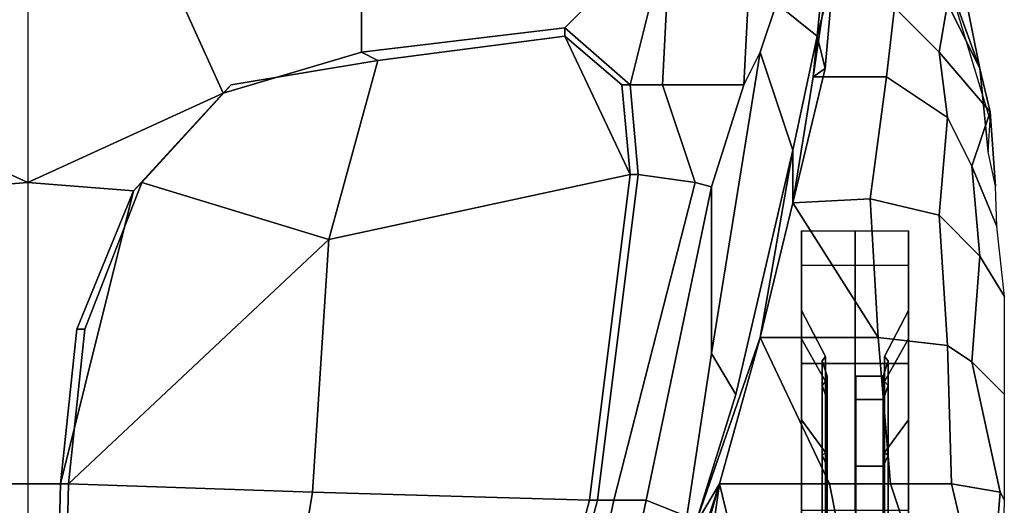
# Model space of a CAD drawing. Header units: inches. Extents: x -65076 to -46572, y -27630 to -20330.
# Tile 8 of 19: x -54989 to -53955, y -26043 to -25533. Entities that reach past the tile are written whole.
import ezdxf

# ---------------------------------------------------------------- set-up
doc = ezdxf.new("R2010")
doc.units = ezdxf.units.IN
doc.header["$MEASUREMENT"] = 0
doc.linetypes.add('ACAD_ISO07W100', pattern=[3, 0, -3])
doc.layers.get('0').update_dxf_attribs({"true_color": 0xc2ced6})
doc.layers.add('VOITURE', color=174, linetype='Continuous')

# ---------------------------------------------------------------- blocks, each defined once
blk = doc.blocks.new('F6')
at = {"linetype": 'Continuous'}
for points in [[(24.569, 10.708, 0.308), (23.819, 6.708, 1.308), (25.069, 5.708, -1.692), (26.319, 10.558, -1.192)], [(25.569, 10.808, -15.442), (24.944, 4.458, -12.942), (25.319, 6.958, -17.817)], [(25.819, 10.458, -7.192), (25.319, 4.708, -7.192), (24.944, 4.458, -12.942), (25.569, 10.808, -15.442)], [(26.319, 10.558, -1.192), (25.069, 5.708, -1.692), (25.319, 4.708, -7.192), (25.819, 10.458, -7.192)], [(17.319, 5.958, 4.058), (20.569, 9.208, 3.178), (11.069, 7.578, 4.678), (11.069, 5.208, 4.808)], [(19.319, 4.208, 3.808), (20.569, 9.208, 3.178), (17.319, 5.958, 4.058)], [(20.319, 4.208, 3.558), (20.569, 9.208, 3.178), (19.319, 4.208, 3.808)], [(22.819, 4.208, 2.308), (23.069, 9.208, 2.308), (20.569, 9.208, 3.178), (20.319, 4.208, 3.558)], [(23.319, 5.208, 0.558), (23.819, 6.708, 1.308), (23.069, 9.208, 2.308), (22.819, 4.208, 2.308)], [(29.069, 6.708, -22.192), (30.069, 4.708, -23.192), (29.569, 7.208, -24.942), (28.319, 8.208, -24.942)], [(27.444, 6.583, -17.942), (28.819, 5.208, -18.442), (29.069, 6.708, -22.192), (27.319, 7.958, -22.067)], [(11.069, 5.208, 4.808), (11.069, 7.578, 4.678), (5.569, 6.708, 5.558), (6.819, 3.958, 5.058)], [(30.069, 4.708, -23.192), (29.069, 7.458, -26.442), (29.569, 7.208, -24.942)], [(30.069, 4.708, -23.192), (30.319, 2.155, -24.067), (30.387, 3.13, -26.192), (29.069, 7.458, -26.442)], [(24.944, 4.458, -12.942), (27.194, 4.458, -13.567), (27.444, 6.583, -17.942), (25.319, 6.958, -17.817)], [(-5.181, 3.958, 5.058), (-3.931, 6.708, 5.558), (0.819, 6.458, 5.438), (0.819, 1.208, 5.058)], [(6.819, 3.958, 5.058), (5.569, 6.708, 5.558), (0.819, 6.458, 5.438), (0.819, 1.208, 5.058)], [(23.819, 6.708, 1.308), (23.319, 5.208, 0.558), (24.319, 2.208, -1.692), (25.069, 5.708, -1.692)], [(28.819, 5.208, -18.442), (30.387, 3.38, -19.442), (30.069, 4.708, -23.192), (29.069, 6.708, -22.192)], [(27.194, 4.458, -13.567), (29.069, 3.208, -14.692), (28.819, 5.208, -18.442), (27.444, 6.583, -17.942)], [(17.319, 5.708, 3.558), (17.319, 5.958, 4.058), (11.069, 5.208, 4.808), (11.569, 4.958, 4.308)], [(19.069, 4.208, 3.308), (19.319, 4.208, 3.808), (17.319, 5.958, 4.058), (17.319, 5.708, 3.558)], [(17.319, 5.708, 3.558), (19.319, 1.458, 3.058), (19.069, 4.208, 3.308)], [(25.069, 5.708, -1.692), (24.319, 2.208, -1.692), (24.319, 0.583, -8.942), (25.319, 4.708, -7.192)], [(11.569, 4.958, 4.308), (11.069, 5.208, 4.808), (6.819, 3.958, 5.058), (7.069, 4.208, 4.558)], [(23.319, 5.208, 0.558), (21.819, -4.042, -1.192), (22.569, -5.292, -2.192), (24.319, 2.208, -1.692)], [(21.819, 1.083, 2.683), (21.819, -4.042, -1.192), (23.319, 5.208, 0.558), (22.819, 4.208, 2.308)], [(29.069, 3.208, -14.692), (29.819, 1.708, -15.692), (30.387, 3.38, -19.442), (28.819, 5.208, -18.442)], [(25.319, 4.708, -7.192), (24.319, 0.583, -8.942), (24.944, 4.458, -12.942)], [(30.387, 3.38, -19.442), (30.547, 1.101, -21.192), (30.319, 2.155, -24.067), (30.069, 4.708, -23.192)], [(24.319, 0.583, -8.942), (26.694, 0.708, -9.567), (27.194, 4.458, -13.567), (24.944, 4.458, -12.942)], [(26.694, 0.708, -9.567), (28.819, 0.208, -10.942), (29.069, 3.208, -14.692), (27.194, 4.458, -13.567)], [(-5.181, 3.958, 5.058), (0.819, 1.208, 5.058), (-2.431, 0.958, 4.808)], [(6.819, 3.958, 5.058), (0.819, 1.208, 5.058), (4.069, 0.958, 4.808)], [(7.069, 4.208, 4.558), (6.819, 3.958, 5.058), (4.069, 0.958, 4.808), (4.319, 1.208, 4.308)], [(19.319, 1.458, 3.058), (19.569, 1.458, 3.558), (19.319, 4.208, 3.808), (19.069, 4.208, 3.308)], [(19.319, 1.458, 3.058), (19.569, 1.458, 3.558), (19.319, 4.208, 3.808), (19.069, 4.208, 3.308)], [(21.319, 1.208, 2.808), (20.319, 4.208, 3.558), (19.319, 4.208, 3.808), (19.569, 1.458, 3.558)], [(21.319, 1.208, 2.808), (21.819, 1.083, 2.683), (22.819, 4.208, 2.308), (20.319, 4.208, 3.558)], [(29.819, 1.708, -15.692), (30.588, -0.143, -17.192), (30.547, 1.101, -21.192), (30.387, 3.38, -19.442)], [(28.819, 0.208, -10.942), (30.069, -1.052, -11.942), (29.819, 1.708, -15.692), (29.069, 3.208, -14.692)], [(24.319, 2.208, -1.692), (22.569, -5.292, -2.192), (21.319, -9.292, -2.692), (23.319, -3.542, -5.817)], [(24.319, 2.208, -1.692), (23.319, -3.542, -5.817), (24.319, 0.583, -8.942)], [(30.069, -1.052, -11.942), (30.819, -2.292, -13.442), (30.588, -0.143, -17.192), (29.819, 1.708, -15.692)], [(18.069, -8.542, 1.558), (18.319, -8.542, 2.058), (19.569, 1.458, 3.558), (19.319, 1.458, 3.058)], [(18.819, -8.542, 1.558), (21.319, 1.208, 2.808), (19.569, 1.458, 3.558), (18.319, -8.542, 2.058)], [(-2.431, 0.958, 4.808), (0.819, 1.208, 5.058), (0.819, -8.042, 4.058), (-0.181, -8.042, 4.308)], [(4.069, 0.958, 4.808), (0.819, 1.208, 5.058), (0.819, -8.042, 4.058), (1.819, -8.042, 4.308)], [(4.069, 0.958, 4.808), (1.819, -8.042, 4.308), (2.319, -3.292, 4.558)], [(4.319, 1.208, 4.308), (4.069, 0.958, 4.808), (2.319, -3.292, 4.558), (2.569, -3.292, 4.058)], [(18.819, -8.542, 1.558), (19.819, -8.542, 0.558), (21.819, 1.083, 2.683), (21.319, 1.208, 2.808)], [(19.819, -8.542, 0.558), (21.069, -9.042, -1.692), (21.819, -4.042, -1.192), (21.819, 1.083, 2.683)], [(26.944, -3.542, -6.567), (26.694, 0.708, -9.567), (24.319, 0.583, -8.942)], [(26.944, -3.542, -6.567), (29.069, -3.792, -7.692), (28.819, 0.208, -10.942), (26.694, 0.708, -9.567)], [(23.319, -3.542, -5.817), (26.944, -3.542, -6.567), (24.319, 0.583, -8.942)], [(29.069, -3.792, -7.692), (29.819, -4.292, -9.192), (30.069, -1.052, -11.942), (28.819, 0.208, -10.942)], [(24.59, -1.329, -28.011), (24.59, -3.588, -27.075), (24.59, -2.716, -22.692), (24.59, -0.271, -22.692)], [(26.235, -1.338, -28.007), (24.59, -1.329, -28.011), (24.59, -0.271, -22.692), (26.235, -0.281, -22.692)], [(24.59, -0.271, -22.692), (24.59, -2.716, -22.692), (24.59, -3.588, -18.31), (24.59, -1.329, -17.374)], [(26.235, -0.281, -22.692), (24.59, -0.271, -22.692), (24.59, -1.329, -17.374), (26.235, -1.338, -17.378)], [(27.879, -1.329, -28.011), (26.235, -1.338, -28.007), (26.235, -0.281, -22.692), (27.879, -0.271, -22.692)], [(27.879, -0.271, -22.692), (26.235, -0.281, -22.692), (26.235, -1.338, -17.378), (27.879, -1.329, -17.374)], [(27.879, -3.588, -27.075), (27.879, -1.329, -28.011), (27.879, -0.271, -22.692), (27.879, -2.716, -22.692)], [(27.879, -2.716, -22.692), (27.879, -0.271, -22.692), (27.879, -1.329, -17.374), (27.879, -3.588, -18.31)], [(29.819, -4.292, -9.192), (30.819, -5.292, -10.692), (30.819, -2.292, -13.442), (30.069, -1.052, -11.942)], [(24.59, -4.341, -32.52), (24.59, -6.07, -30.791), (24.59, -3.588, -27.075), (24.59, -1.329, -28.011)], [(26.235, -4.349, -32.513), (24.59, -4.341, -32.52), (24.59, -1.329, -28.011), (26.235, -1.338, -28.007)], [(24.59, -1.329, -17.374), (24.59, -3.588, -18.31), (24.59, -6.07, -14.594), (24.59, -4.341, -12.865)], [(26.235, -1.338, -17.378), (24.59, -1.329, -17.374), (24.59, -4.341, -12.865), (26.235, -4.349, -12.872)], [(27.879, -4.341, -32.52), (26.235, -4.349, -32.513), (26.235, -1.338, -28.007), (27.879, -1.329, -28.011)], [(27.879, -1.329, -17.374), (26.235, -1.338, -17.378), (26.235, -4.349, -12.872), (27.879, -4.341, -12.865)], [(27.879, -6.07, -30.791), (27.879, -4.341, -32.52), (27.879, -1.329, -28.011), (27.879, -3.588, -27.075)], [(27.879, -3.588, -18.31), (27.879, -1.329, -17.374), (27.879, -4.341, -12.865), (27.879, -6.07, -14.594)], [(2.569, -3.292, 4.058), (2.319, -3.292, 4.558), (1.819, -8.042, 4.308), (2.069, -8.042, 3.808)], [(23.319, -3.542, -5.817), (21.319, -9.292, -2.692), (22.069, -8.042, -3.817)], [(22.069, -8.042, -3.817), (25.444, -8.042, -4.442), (23.319, -3.542, -5.817)], [(25.444, -8.042, -4.442), (27.319, -8.042, -5.067), (26.944, -3.542, -6.567), (23.319, -3.542, -5.817)], [(27.319, -8.042, -5.067), (29.194, -8.042, -6.067), (29.069, -3.792, -7.692), (26.944, -3.542, -6.567)], [(30.694, -8.292, -7.192), (29.819, -4.292, -9.192), (29.069, -3.792, -7.692), (29.194, -8.042, -6.067)], [(21.819, -4.042, -1.192), (21.069, -9.042, -1.692), (21.319, -9.292, -2.692), (22.569, -5.292, -2.192)], [(25.327, -4.896, -26.533), (25.221, -5.015, -26.484), (25.221, -4.26, -22.692), (25.327, -4.132, -22.692)], [(25.327, -4.132, -22.692), (25.221, -4.26, -22.692), (25.221, -5.015, -18.901), (25.327, -4.896, -18.852)], [(27.249, -5.015, -26.484), (27.142, -4.896, -26.533), (27.142, -4.132, -22.692), (27.249, -4.26, -22.692)], [(27.249, -4.26, -22.692), (27.142, -4.132, -22.692), (27.142, -4.896, -18.852), (27.249, -5.015, -18.901)], [(24.59, -8.85, -35.533), (24.59, -9.786, -33.274), (24.59, -6.07, -30.791), (24.59, -4.341, -32.52)], [(26.235, -8.854, -35.523), (24.59, -8.85, -35.533), (24.59, -4.341, -32.52), (26.235, -4.349, -32.513)], [(24.59, -4.341, -12.865), (24.59, -6.07, -14.594), (24.59, -9.786, -12.111), (24.59, -8.85, -9.852)], [(26.235, -4.349, -12.872), (24.59, -4.341, -12.865), (24.59, -8.85, -9.852), (26.235, -8.854, -9.862)], [(25.221, -5.015, -26.484), (25.377, -5.45, -26.304), (25.377, -4.731, -22.692), (25.221, -4.26, -22.692)], [(25.221, -4.26, -22.692), (25.377, -4.731, -22.692), (25.377, -5.45, -19.081), (25.221, -5.015, -18.901)], [(27.879, -8.85, -35.533), (26.235, -8.854, -35.523), (26.235, -4.349, -32.513), (27.879, -4.341, -32.52)], [(27.879, -4.341, -12.865), (26.235, -4.349, -12.872), (26.235, -8.854, -9.862), (27.879, -8.85, -9.852)], [(27.092, -5.45, -26.304), (27.249, -5.015, -26.484), (27.249, -4.26, -22.692), (27.092, -4.731, -22.692)], [(27.092, -4.731, -22.692), (27.249, -4.26, -22.692), (27.249, -5.015, -18.901), (27.092, -5.45, -19.081)], [(27.879, -9.786, -33.274), (27.879, -8.85, -35.533), (27.879, -4.341, -32.52), (27.879, -6.07, -30.791)], [(27.879, -6.07, -14.594), (27.879, -4.341, -12.865), (27.879, -8.85, -9.852), (27.879, -9.786, -12.111)], [(30.694, -8.292, -7.192), (30.819, -8.542, -8.817), (30.819, -5.292, -10.692), (29.819, -4.292, -9.192)], [(26.245, -9.963, -24.435), (26.255, -5.45, -26.304), (26.255, -4.731, -22.692), (26.245, -9.617, -22.692)], [(26.245, -9.617, -22.692), (26.255, -4.731, -22.692), (26.255, -5.45, -19.081), (26.245, -9.963, -20.95)], [(26.255, -5.45, -26.304), (27.092, -5.45, -26.304), (27.092, -4.731, -22.692), (26.255, -4.731, -22.692)], [(26.255, -4.731, -22.692), (27.092, -4.731, -22.692), (27.092, -5.45, -19.081), (26.255, -5.45, -19.081)], [(25.327, -7.072, -29.789), (25.221, -7.163, -29.699), (25.221, -5.015, -26.484), (25.327, -4.896, -26.533)], [(25.327, -4.896, -18.852), (25.221, -5.015, -18.901), (25.221, -7.163, -15.686), (25.327, -7.072, -15.596)], [(25.221, -7.163, -29.699), (25.377, -7.495, -29.366), (25.377, -5.45, -26.304), (25.221, -5.015, -26.484)], [(25.221, -5.015, -18.901), (25.377, -5.45, -19.081), (25.377, -7.495, -16.019), (25.221, -7.163, -15.686)], [(27.092, -7.495, -29.366), (27.249, -7.163, -29.699), (27.249, -5.015, -26.484), (27.092, -5.45, -26.304)], [(27.092, -5.45, -19.081), (27.249, -5.015, -18.901), (27.249, -7.163, -15.686), (27.092, -7.495, -16.019)], [(27.249, -7.163, -29.699), (27.142, -7.072, -29.789), (27.142, -4.896, -26.533), (27.249, -5.015, -26.484)], [(27.249, -5.015, -18.901), (27.142, -4.896, -18.852), (27.142, -7.072, -15.596), (27.249, -7.163, -15.686)], [(26.245, -10.95, -25.911), (26.255, -7.495, -29.366), (26.255, -5.45, -26.304), (26.245, -9.963, -24.435)], [(26.245, -9.963, -20.95), (26.255, -5.45, -19.081), (26.255, -7.495, -16.019), (26.245, -10.95, -19.474)], [(26.255, -7.495, -29.366), (27.092, -7.495, -29.366), (27.092, -5.45, -26.304), (26.255, -5.45, -26.304)], [(26.255, -5.45, -19.081), (27.092, -5.45, -19.081), (27.092, -7.495, -16.019), (26.255, -7.495, -16.019)], [(25.327, -10.328, -31.965), (25.221, -10.377, -31.847), (25.221, -7.163, -29.699), (25.327, -7.072, -29.789)], [(25.327, -7.072, -15.596), (25.221, -7.163, -15.686), (25.221, -10.377, -13.538), (25.327, -10.328, -13.42)], [(25.221, -10.377, -31.847), (25.377, -10.557, -31.412), (25.377, -7.495, -29.366), (25.221, -7.163, -29.699)], [(25.221, -7.163, -15.686), (25.377, -7.495, -16.019), (25.377, -10.557, -13.973), (25.221, -10.377, -13.538)], [(27.092, -10.557, -31.412), (27.249, -10.377, -31.847), (27.249, -7.163, -29.699), (27.092, -7.495, -29.366)], [(27.092, -7.495, -16.019), (27.249, -7.163, -15.686), (27.249, -10.377, -13.538), (27.092, -10.557, -13.973)], [(27.249, -10.377, -31.847), (27.142, -10.328, -31.965), (27.142, -7.072, -29.789), (27.249, -7.163, -29.699)], [(27.249, -7.163, -15.686), (27.142, -7.072, -15.596), (27.142, -10.328, -13.42), (27.249, -10.377, -13.538)], [(26.245, -12.427, -26.898), (26.255, -10.557, -31.412), (26.255, -7.495, -29.366), (26.245, -10.95, -25.911)], [(26.245, -10.95, -19.474), (26.255, -7.495, -16.019), (26.255, -10.557, -13.973), (26.245, -12.427, -18.487)], [(26.255, -10.557, -31.412), (27.092, -10.557, -31.412), (27.092, -7.495, -29.366), (26.255, -7.495, -29.366)], [(26.255, -7.495, -16.019), (27.092, -7.495, -16.019), (27.092, -10.557, -13.973), (26.255, -10.557, -13.973)], [(-0.181, -8.042, 4.308), (0.819, -8.042, 4.058), (0.819, -18.792, 1.558), (0.069, -18.542, 1.058)], [(1.819, -8.042, 4.308), (0.819, -8.042, 4.058), (0.819, -18.792, 1.558), (1.569, -18.542, 1.058)], [(2.069, -8.042, 3.808), (1.819, -8.042, 4.308), (1.569, -18.542, 1.058), (1.819, -18.542, 0.558)], [(21.319, -9.292, -2.692), (18.694, -18.292, -3.817), (22.069, -8.042, -3.817)], [(20.569, -13.292, -3.317), (21.319, -13.292, -3.442), (22.069, -8.042, -3.817)], [(21.319, -13.292, -3.442), (23.319, -13.167, -3.567), (22.069, -8.042, -3.817)], [(26.444, -13.042, -4.317), (25.444, -8.042, -4.442), (22.069, -8.042, -3.817), (23.319, -13.167, -3.567)], [(26.444, -13.042, -4.317), (28.944, -12.917, -5.192), (27.319, -8.042, -5.067), (25.444, -8.042, -4.442)], [(28.944, -12.917, -5.192), (30.319, -12.792, -6.567), (29.194, -8.042, -6.067), (27.319, -8.042, -5.067)], [(30.319, -12.792, -6.567), (30.694, -8.292, -7.192), (29.194, -8.042, -6.067)], [(30.319, -12.792, -6.567), (30.721, -12.963, -8.067), (30.819, -8.542, -8.817), (30.694, -8.292, -7.192)], [(15.319, -18.792, -0.692), (15.569, -18.792, -0.192), (18.319, -8.542, 2.058), (18.069, -8.542, 1.558)], [(16.819, -18.042, -0.692), (18.819, -8.542, 1.558), (18.319, -8.542, 2.058), (15.569, -18.792, -0.192)], [(16.819, -18.042, -0.692), (17.819, -18.042, -1.442), (19.819, -8.542, 0.558), (18.819, -8.542, 1.558)], [(17.819, -18.042, -1.442), (18.694, -18.292, -3.817), (21.069, -9.042, -1.692), (19.819, -8.542, 0.558)]]:
    blk.add_3dface(points, dxfattribs=at)
at = {"color": 230, "linetype": 'Continuous'}
for points in [[(17.319, 5.708, 3.558), (11.569, 4.958, 4.308), (10.069, -0.542, 4.558), (19.319, 1.458, 3.058)], [(11.569, 4.958, 4.308), (7.069, 4.208, 4.558), (4.319, 1.208, 4.308), (10.069, -0.542, 4.558)], [(18.069, -8.542, 1.558), (19.319, 1.458, 3.058), (10.069, -0.542, 4.558), (9.569, -8.292, 3.558)], [(10.069, -0.542, 4.558), (4.319, 1.208, 4.308), (2.569, -3.292, 4.058), (2.069, -8.042, 3.808)], [(10.069, -0.542, 4.558), (2.069, -8.042, 3.808), (9.569, -8.292, 3.558)], [(9.569, -8.292, 3.558), (2.069, -8.042, 3.808), (1.819, -18.542, 0.558), (7.819, -18.792, 0.808)], [(15.319, -18.792, -0.692), (18.069, -8.542, 1.558), (9.569, -8.292, 3.558), (7.819, -18.792, 0.808)]]:
    blk.add_3dface(points, dxfattribs=at)
at = {"color": 7, "linetype": 'Continuous'}
for points in [[(24.59, -3.588, -27.075), (25.327, -4.896, -26.533), (25.327, -4.132, -22.692), (24.59, -2.716, -22.692)], [(24.59, -2.716, -22.692), (25.327, -4.132, -22.692), (25.327, -4.896, -18.852), (24.59, -3.588, -18.31)], [(27.142, -4.896, -26.533), (27.879, -3.588, -27.075), (27.879, -2.716, -22.692), (27.142, -4.132, -22.692)], [(27.142, -4.132, -22.692), (27.879, -2.716, -22.692), (27.879, -3.588, -18.31), (27.142, -4.896, -18.852)], [(24.59, -6.07, -30.791), (25.327, -7.072, -29.789), (25.327, -4.896, -26.533), (24.59, -3.588, -27.075)], [(24.59, -3.588, -18.31), (25.327, -4.896, -18.852), (25.327, -7.072, -15.596), (24.59, -6.07, -14.594)], [(27.142, -7.072, -29.789), (27.879, -6.07, -30.791), (27.879, -3.588, -27.075), (27.142, -4.896, -26.533)], [(27.142, -4.896, -18.852), (27.879, -3.588, -18.31), (27.879, -6.07, -14.594), (27.142, -7.072, -15.596)], [(24.59, -9.786, -33.274), (25.327, -10.328, -31.965), (25.327, -7.072, -29.789), (24.59, -6.07, -30.791)], [(24.59, -6.07, -14.594), (25.327, -7.072, -15.596), (25.327, -10.328, -13.42), (24.59, -9.786, -12.111)], [(27.142, -10.328, -31.965), (27.879, -9.786, -33.274), (27.879, -6.07, -30.791), (27.142, -7.072, -29.789)], [(27.142, -7.072, -15.596), (27.879, -6.07, -14.594), (27.879, -9.786, -12.111), (27.142, -10.328, -13.42)]]:
    blk.add_3dface(points, dxfattribs=at)
blk = doc.blocks.new('A$C37A712A2')
at = {"color": 4, "xscale": 0.07, "yscale": 0.07, "zscale": 0.07}
blk.add_blockref('F6', (1.6642, -5.723, 2.584), dxfattribs=at)

msp = doc.modelspace()

# ---------------------------------------------------------------- block references
at = {"layer": 'VOITURE', "linetype": 'ACAD_ISO07W100', "lineweight": 100, "xscale": 488.3289430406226, "yscale": 488.3289430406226, "zscale": 488.3289430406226}
msp.add_blockref('A$C37A712A2', (-55821.2, -22950.9, 2988.9), dxfattribs=at)

doc.saveas('drawing.dxf')
